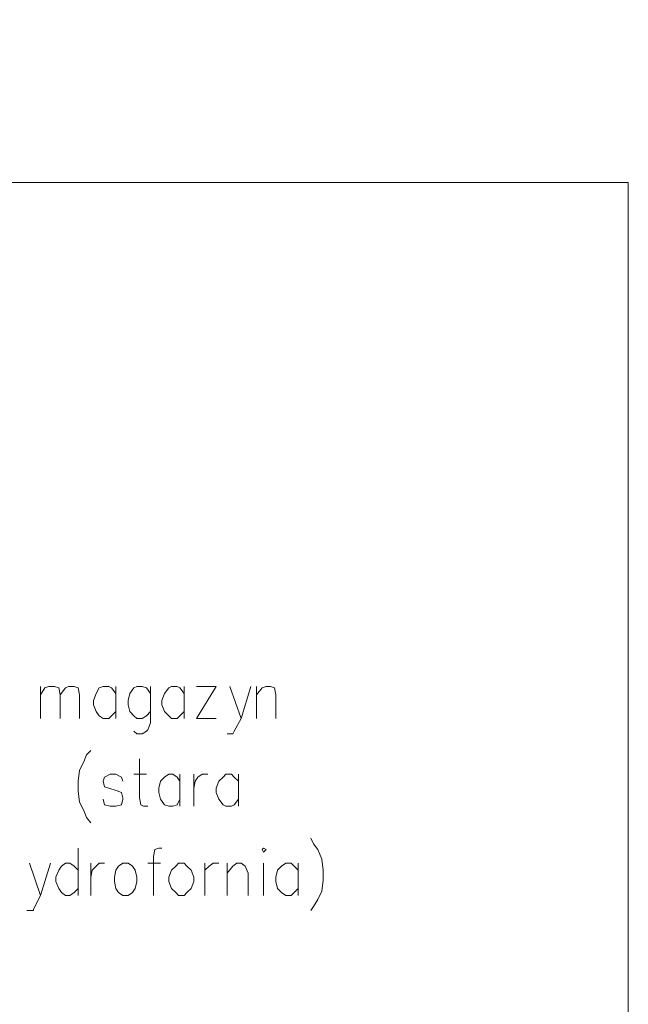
# Model space of a CAD drawing. Header units: centimetres. Extents: x -16053 to 7031, y -7778 to 254.
# Tile 7 of 256: x -13333 to -13072, y -5974 to -5552. Entities that reach past the tile are written whole.
import ezdxf

# ---------------------------------------------------------------- set-up
doc = ezdxf.new("R2010")
doc.units = ezdxf.units.CM
doc.header["$MEASUREMENT"] = 0
doc.layers.add('konstrukcja', color=250, linetype='CONTINUOUS', lineweight=15)

msp = doc.modelspace()

# ---------------------------------------------------------------- linework, layer by layer
at = {"layer": 'konstrukcja', "linetype": 'Continuous'}
for points in [[(-13529.717, -5540.167), (-13529.717, -5733.003), (-13495.09, -5733.003), (-13495.09, -5621.361), (-13071.807, -5621.361)], [(-13071.807, -6205.839), (-13071.807, -5621.361)], [(-13323.747, -5851.331), (-13323.747, -5837.599)], [(-13323.747, -5841.181), (-13321.956, -5838.196), (-13320.165, -5837.599), (-13317.777, -5837.599), (-13315.986, -5838.196), (-13315.389, -5841.181), (-13315.389, -5851.331)], [(-13315.389, -5841.181), (-13313.001, -5838.196), (-13311.807, -5837.599), (-13309.419, -5837.599), (-13307.628, -5838.196), (-13307.031, -5841.181), (-13307.031, -5851.331)], [(-13291.508, -5840.584), (-13293.299, -5838.196), (-13294.493, -5837.599), (-13296.881, -5837.599), (-13298.672, -5838.196), (-13299.866, -5840.584), (-13301.06, -5843.569), (-13301.06, -5845.36), (-13299.866, -5848.346), (-13298.672, -5850.137), (-13296.881, -5851.331), (-13294.493, -5851.331), (-13293.299, -5850.137), (-13291.508, -5848.346)], [(-13291.508, -5837.599), (-13291.508, -5851.331)], [(-13276.583, -5840.584), (-13278.374, -5838.196), (-13280.165, -5837.599), (-13282.553, -5837.599), (-13283.747, -5838.196), (-13285.538, -5840.584), (-13286.135, -5843.569), (-13286.135, -5845.36), (-13285.538, -5848.346), (-13283.747, -5850.137), (-13282.553, -5851.331), (-13280.165, -5851.331), (-13278.374, -5850.137), (-13276.583, -5848.346)], [(-13276.583, -5837.599), (-13276.583, -5853.122), (-13277.777, -5856.107), (-13278.374, -5856.704), (-13280.165, -5857.898), (-13282.553, -5857.898), (-13283.747, -5856.704)], [(-13262.255, -5840.584), (-13264.046, -5838.196), (-13265.24, -5837.599), (-13267.628, -5837.599), (-13268.822, -5838.196), (-13270.613, -5840.584), (-13271.807, -5843.569), (-13271.807, -5845.36), (-13270.613, -5848.346), (-13268.822, -5850.137), (-13267.628, -5851.331), (-13265.24, -5851.331), (-13264.046, -5850.137), (-13262.255, -5848.346)], [(-13262.255, -5837.599), (-13262.255, -5851.331)], [(-13256.881, -5837.599), (-13248.523, -5837.599), (-13256.881, -5851.331), (-13248.523, -5851.331)], [(-13242.553, -5837.599), (-13237.777, -5851.331), (-13233.598, -5837.599)], [(-13231.21, -5851.331), (-13231.21, -5837.599)], [(-13231.21, -5841.181), (-13228.822, -5838.196), (-13227.031, -5837.599), (-13225.24, -5837.599), (-13223.449, -5838.196), (-13222.852, -5841.181), (-13222.852, -5851.331)], [(-13237.777, -5851.331), (-13240.762, -5856.704), (-13241.359, -5857.898), (-13243.747, -5857.898)], [(-13302.255, -5865.062), (-13304.046, -5866.853), (-13305.24, -5869.838), (-13307.031, -5873.42), (-13307.628, -5878.196), (-13307.628, -5882.375), (-13307.031, -5887.152), (-13305.24, -5890.734), (-13304.046, -5893.719), (-13302.255, -5896.107)], [(-13281.359, -5868.644), (-13281.359, -5885.36), (-13280.762, -5888.346), (-13279.568, -5888.943), (-13277.777, -5888.943)], [(-13288.523, -5878.196), (-13289.12, -5876.405), (-13291.508, -5875.211), (-13293.896, -5875.211), (-13296.284, -5876.405), (-13296.881, -5878.196), (-13296.284, -5880.584), (-13294.493, -5881.181), (-13290.911, -5882.375), (-13289.12, -5882.972), (-13288.523, -5885.36), (-13288.523, -5885.957), (-13289.12, -5888.346), (-13291.508, -5888.943), (-13293.896, -5888.943), (-13296.284, -5888.346), (-13296.881, -5885.957)], [(-13283.747, -5875.211), (-13278.374, -5875.211)], [(-13264.046, -5878.196), (-13265.24, -5876.405), (-13267.031, -5875.211), (-13268.822, -5875.211), (-13270.613, -5876.405), (-13272.404, -5878.196), (-13273.001, -5881.181), (-13273.001, -5882.972), (-13272.404, -5885.957), (-13270.613, -5888.346), (-13268.822, -5888.943), (-13267.031, -5888.943), (-13265.24, -5888.346), (-13264.046, -5885.957)], [(-13264.046, -5875.211), (-13264.046, -5888.943)], [(-13258.075, -5888.943), (-13258.075, -5875.211)], [(-13258.075, -5881.181), (-13257.478, -5878.196), (-13256.284, -5876.405), (-13254.493, -5875.211), (-13252.105, -5875.211)], [(-13238.971, -5878.196), (-13240.762, -5876.405), (-13241.956, -5875.211), (-13244.344, -5875.211), (-13245.538, -5876.405), (-13247.329, -5878.196), (-13248.523, -5881.181), (-13248.523, -5882.972), (-13247.329, -5885.957), (-13245.538, -5888.346), (-13244.344, -5888.943), (-13241.956, -5888.943), (-13240.762, -5888.346), (-13238.971, -5885.957)], [(-13238.971, -5875.211), (-13238.971, -5888.943)], [(-13207.926, -5902.674), (-13206.732, -5905.062), (-13204.941, -5907.45), (-13203.15, -5911.629), (-13202.553, -5916.405), (-13202.553, -5920.584), (-13203.15, -5925.36), (-13204.941, -5928.943), (-13206.732, -5931.928), (-13207.926, -5933.719)], [(-13307.628, -5906.853), (-13307.628, -5927.152)], [(-13271.807, -5906.853), (-13273.001, -5906.853), (-13274.792, -5907.45), (-13275.389, -5910.435), (-13275.389, -5927.152)], [(-13228.822, -5907.45), (-13228.225, -5908.644), (-13227.031, -5907.45), (-13228.225, -5906.853), (-13228.822, -5907.45)], [(-13328.523, -5913.42), (-13323.747, -5927.152), (-13319.568, -5913.42)], [(-13307.628, -5916.405), (-13309.419, -5914.614), (-13311.21, -5913.42), (-13313.001, -5913.42), (-13314.792, -5914.614), (-13315.986, -5916.405), (-13317.18, -5919.39), (-13317.18, -5921.181), (-13315.986, -5924.166), (-13314.792, -5925.957), (-13313.001, -5927.152), (-13311.21, -5927.152), (-13309.419, -5925.957), (-13307.628, -5924.166)], [(-13302.255, -5927.152), (-13302.255, -5913.42)], [(-13302.255, -5919.39), (-13301.658, -5916.405), (-13299.866, -5914.614), (-13298.672, -5913.42), (-13296.284, -5913.42)], [(-13288.523, -5913.42), (-13290.314, -5914.614), (-13291.508, -5916.405), (-13292.105, -5919.39), (-13292.105, -5921.181), (-13291.508, -5924.166), (-13290.314, -5925.957), (-13288.523, -5927.152), (-13286.135, -5927.152), (-13284.344, -5925.957), (-13283.15, -5924.166), (-13282.553, -5921.181), (-13282.553, -5919.39), (-13283.15, -5916.405), (-13284.344, -5914.614), (-13286.135, -5913.42), (-13288.523, -5913.42)], [(-13277.777, -5913.42), (-13272.404, -5913.42)], [(-13264.643, -5913.42), (-13265.837, -5914.614), (-13267.628, -5916.405), (-13268.822, -5919.39), (-13268.822, -5921.181), (-13267.628, -5924.166), (-13265.837, -5925.957), (-13264.643, -5927.152), (-13262.255, -5927.152), (-13261.06, -5925.957), (-13259.269, -5924.166), (-13258.075, -5921.181), (-13258.075, -5919.39), (-13259.269, -5916.405), (-13261.06, -5914.614), (-13262.255, -5913.42), (-13264.643, -5913.42)], [(-13253.299, -5927.152), (-13253.299, -5913.42)], [(-13253.299, -5919.39), (-13253.299, -5916.405), (-13251.508, -5914.614), (-13249.717, -5913.42), (-13247.329, -5913.42)], [(-13243.747, -5927.152), (-13243.747, -5913.42)], [(-13243.747, -5917.599), (-13241.359, -5914.614), (-13239.568, -5913.42), (-13237.777, -5913.42), (-13235.986, -5914.614), (-13234.792, -5917.599), (-13234.792, -5927.152)], [(-13228.225, -5913.42), (-13228.225, -5927.152)], [(-13213.299, -5916.405), (-13215.09, -5914.614), (-13216.284, -5913.42), (-13218.672, -5913.42), (-13220.463, -5914.614), (-13222.255, -5916.405), (-13222.852, -5919.39), (-13222.852, -5921.181), (-13222.255, -5924.166), (-13220.463, -5925.957), (-13218.672, -5927.152), (-13216.284, -5927.152), (-13215.09, -5925.957), (-13213.299, -5924.166)], [(-13213.299, -5913.42), (-13213.299, -5927.152)], [(-13323.747, -5927.152), (-13326.732, -5933.122), (-13326.732, -5933.719), (-13329.717, -5933.719)]]:
    msp.add_lwpolyline(points, dxfattribs=at)

doc.saveas('drawing.dxf')
